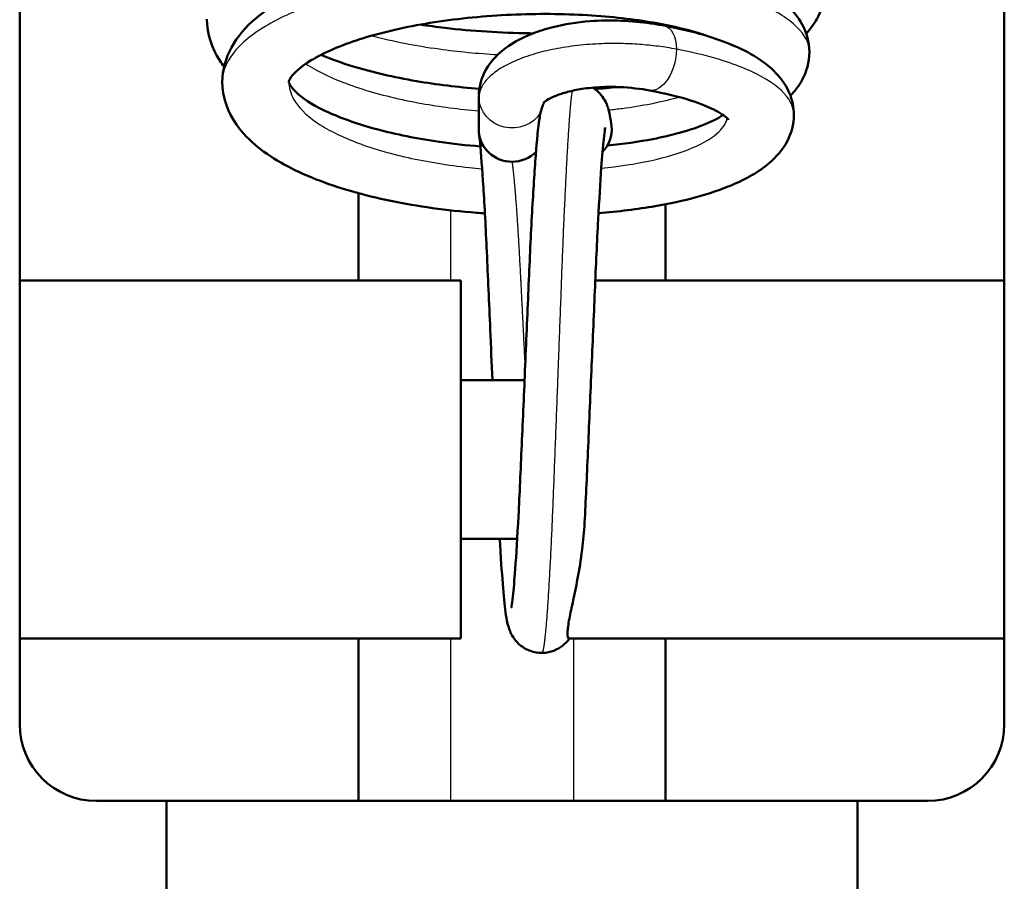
# Model space of a CAD drawing. Header units: millimetres. Extents: x 247 to 1050, y 34 to 1073.
# Tile 9 of 58: x 326 to 345, y 98 to 115. Entities that reach past the tile are written whole.
import ezdxf

# ---------------------------------------------------------------- set-up
doc = ezdxf.new("R2010")
doc.units = ezdxf.units.MM
doc.header["$LTSCALE"] = 0.75
doc.layers.add('Visible', color=7, linetype='Continuous', lineweight=50)
doc.layers.add('Visible Narrow', color=7, linetype='Continuous', lineweight=25)

msp = doc.modelspace()

# ---------------------------------------------------------------- linework, layer by layer
at = {"layer": 'Visible'}
for p, q in [((325.552, 100.994, 38.834), (325.552, 184.167, 38.834)), ((344.802, 100.994, 38.834), (344.802, 184.167, 38.834)), ((334.528, 113.273, 32.522), (334.528, 112.615, 30.634)), ((325.552, 109.669, 32.884), (334.177, 109.669, 32.884)), ((336.806, 109.669, 32.884), (344.802, 109.669, 32.884)), ((334.177, 107.719, 32.884), (335.423, 107.719, 32.884)), ((334.177, 104.619, 32.884), (335.279, 104.619, 32.884)), ((325.552, 102.669, 32.884), (334.177, 102.669, 32.884)), ((336.292, 102.669, 32.884), (344.802, 102.669, 32.884)), ((328.425, 99.494, 38.834), (327.052, 99.494, 38.834)), ((328.425, 99.494, 38.834), (328.425, 76.647, 38.834)), ((341.93, 76.647, 38.834), (341.93, 99.494, 38.834)), ((341.93, 99.494, 38.834), (343.302, 99.494, 38.834))]:
    msp.add_line(p, q, dxfattribs=at)
at = {"layer": 'Visible', "extrusion": (-0.012453, -0.28878, -0.957314)}
for start, end in [(174.3338, 177.636), (87.636, 174.3338), (41.572, 87.636)]:
    msp.add_arc((330.015, -112.677, -66.013), 0.65, start, end, dxfattribs=at)
at = {"layer": 'Visible', "extrusion": (0.012453, 0.28878, 0.957314)}
msp.add_arc((-331.313, -112.731, 66.029), 0.65, 138.7019, 188.8631, dxfattribs=at)
at = {"layer": 'Visible', "extrusion": (-1, 0, 0)}
msp.add_arc((-106.169, 32.884, -334.177), 3.5, 0, 180, dxfattribs=at)
at = {"layer": 'Visible', "extrusion": (0, 0, -1)}
for centre, start, end in [((-327.052, 100.994, -38.834), 270, 0), ((-343.302, 100.994, -38.834), 180, 270)]:
    msp.add_arc(centre, 1.5, start, end, dxfattribs=at)
at = {"layer": 'Visible', "extrusion": (0, 1, 0)}
msp.add_arc((-335.177, 32.884, 99.494), 9, 41.3847, 138.6153, dxfattribs=at)
at = {"layer": 'Visible'}
for points, knots in [([(329.514, 113.551, 30.351), (329.514, 113.786, 30.655), (329.58, 114.021, 30.962), (329.808, 114.439, 31.59), (329.973, 114.626, 31.916), (330.444, 115.026, 32.67), (330.789, 115.223, 33.095), (331.661, 115.594, 33.9), (332.223, 115.762, 34.271), (333.398, 116.005, 34.777), (334.02, 116.089, 34.932), (335.243, 116.178, 35.033), (335.859, 116.188, 34.989), (337.027, 116.142, 34.719), (337.593, 116.085, 34.492), (338.62, 115.914, 33.887), (339.091, 115.796, 33.5), (339.911, 115.498, 32.605), (340.262, 115.316, 32.081), (340.658, 114.958, 31.305), (340.769, 114.827, 31.056), (340.938, 114.514, 30.554), (340.992, 114.323, 30.299), (340.992, 114.133, 30.046)], [0, 0, 0, 0, 0.115064, 0.115064, 0.236496, 0.236496, 0.407641, 0.407641, 0.60962, 0.60962, 0.798219, 0.798219, 0.978756, 0.978756, 1.15794, 1.15794, 1.340041, 1.340041, 1.532703, 1.532703, 1.622581, 1.622581, 1.717386, 1.717386, 1.717386, 1.717386]), ([(341.294, 115.36, 29.617), (341.294, 115.155, 29.335), (341.234, 114.951, 29.05), (341.079, 114.677, 28.591), (341.008, 114.583, 28.418), (340.929, 114.498, 28.244)], [0, 0, 0, 0, 0.1044412, 0.1044412, 0.1669764, 0.1669764, 0.1669764, 0.1669764]), ([(329.548, 113.851, 28.573), (329.519, 113.889, 28.637), (329.492, 113.928, 28.7), (329.309, 114.206, 29.149), (329.212, 114.49, 29.54), (329.212, 114.778, 29.922)], [1.5968429, 1.5968429, 1.5968429, 1.5968429, 1.6206815, 1.6206815, 1.7643228, 1.7643228, 1.7643228, 1.7643228]), ([(339.018, 114.441, 33.104), (338.933, 114.471, 33.223), (338.842, 114.5, 33.337), (338.455, 114.613, 33.774), (338.108, 114.687, 34.062), (337.318, 114.806, 34.545), (336.86, 114.849, 34.736), (335.898, 114.887, 34.977), (335.382, 114.881, 35.025), (334.371, 114.816, 34.963), (333.863, 114.757, 34.851), (332.934, 114.591, 34.481), (332.5, 114.484, 34.221), (331.776, 114.243, 33.592), (331.471, 114.106, 33.219), (331.051, 113.851, 32.429), (330.92, 113.729, 32.005), (330.811, 113.579, 31.172), (330.814, 113.559, 30.759), (330.814, 113.552, 30.351)], [0.323519, 0.323519, 0.323519, 0.323519, 0.368017, 0.368017, 0.501947, 0.501947, 0.647997, 0.647997, 0.799561, 0.799561, 0.952433, 0.952433, 1.103537, 1.103537, 1.249087, 1.249087, 1.382582, 1.382582, 1.505122, 1.505122, 1.505122, 1.505122]), ([(334.528, 113.29, 32.517), (334.533, 113.46, 32.715), (334.583, 113.644, 32.904), (334.754, 113.939, 33.26), (334.861, 114.057, 33.434), (335.149, 114.295, 33.824), (335.349, 114.407, 34.041), (335.705, 114.545, 34.314), (335.838, 114.587, 34.398), (336.201, 114.678, 34.572), (336.45, 114.718, 34.641), (336.902, 114.752, 34.673), (337.108, 114.755, 34.654), (337.509, 114.74, 34.562), (337.707, 114.721, 34.488), (337.98, 114.682, 34.35), (338.066, 114.667, 34.3), (338.15, 114.652, 34.248)], [0, 0, 0, 0, 0.0782039, 0.0782039, 0.1478271, 0.1478271, 0.2403918, 0.2403918, 0.2886664, 0.2886664, 0.3641262, 0.3641262, 0.4248529, 0.4248529, 0.4874908, 0.4874908, 0.5174982, 0.5174982, 0.5174982, 0.5174982]), ([(333.387, 114.672, 24.597), (333.545, 114.647, 24.544), (333.705, 114.626, 24.498), (334.4, 114.544, 24.337), (334.961, 114.508, 24.296), (335.536, 114.5, 24.341), (335.562, 114.5, 24.343), (335.588, 114.5, 24.346)], [0.6458865, 0.6458865, 0.6458865, 0.6458865, 0.6961731, 0.6961731, 0.8611662, 0.8611662, 0.8690038, 0.8690038, 0.8690038, 0.8690038]), ([(338.152, 114.651, 34.246), (338.641, 114.56, 33.929), (339.079, 114.438, 33.531), (339.829, 114.13, 32.633), (340.148, 113.943, 32.115), (340.47, 113.574, 31.419), (340.545, 113.461, 31.231), (340.656, 113.203, 30.853), (340.689, 113.054, 30.662), (340.689, 112.906, 30.473)], [0.0002981, 0.0002981, 0.0002981, 0.0002981, 0.1772431, 0.1772431, 0.3634038, 0.3634038, 0.432485, 0.432485, 0.5046088, 0.5046088, 0.5046088, 0.5046088]), ([(331.444, 114.08, 26.659), (331.632, 114, 26.436), (331.844, 113.923, 26.232), (332.442, 113.74, 25.761), (332.865, 113.642, 25.525), (333.701, 113.5, 25.209), (334.118, 113.449, 25.11), (334.539, 113.416, 25.065)], [0.3552993, 0.3552993, 0.3552993, 0.3552993, 0.445405, 0.445405, 0.5901011, 0.5901011, 0.7170592, 0.7170592, 0.7170592, 0.7170592]), ([(340.992, 114.133, 30.046), (340.992, 113.938, 29.787), (340.936, 113.745, 29.525), (340.784, 113.47, 29.081), (340.708, 113.37, 28.899), (340.621, 113.28, 28.717)], [0, 0, 0, 0, 0.0971712, 0.0971712, 0.1630961, 0.1630961, 0.1630961, 0.1630961]), ([(334.647, 110.98, 25.761), (334.591, 110.983, 25.764), (334.536, 110.988, 25.769), (333.904, 111.038, 25.83), (333.333, 111.117, 25.977), (332.276, 111.335, 26.426), (331.779, 111.477, 26.737), (330.901, 111.822, 27.485), (330.515, 112.029, 27.936), (330.047, 112.408, 28.661), (329.906, 112.553, 28.922), (329.622, 112.958, 29.57), (329.514, 113.253, 29.965), (329.514, 113.551, 30.351)], [0.8739406, 0.8739406, 0.8739406, 0.8739406, 0.8907646, 0.8907646, 1.0648436, 1.0648436, 1.241457, 1.241457, 1.4260073, 1.4260073, 1.5242111, 1.5242111, 1.6705385, 1.6705385, 1.6705385, 1.6705385]), ([(330.814, 113.552, 30.351), (330.814, 113.547, 30.099), (330.814, 113.541, 29.846), (330.841, 113.48, 29.217), (330.893, 113.401, 28.838), (331.133, 113.197, 28.08), (331.339, 113.068, 27.699), (331.859, 112.832, 27.035), (332.18, 112.72, 26.742), (332.906, 112.525, 26.258), (333.324, 112.441, 26.066), (334.017, 112.341, 25.862), (334.286, 112.311, 25.809), (334.559, 112.289, 25.778)], [0, 0, 0, 0, 0.0755543, 0.0755543, 0.1900266, 0.1900266, 0.3216612, 0.3216612, 0.4529005, 0.4529005, 0.5899181, 0.5899181, 0.6718076, 0.6718076, 0.6718076, 0.6718076]), ([(337.868, 113.383, 34.28), (337.693, 113.415, 34.418), (337.493, 113.44, 34.534), (337.185, 113.453, 34.631), (337.088, 113.454, 34.652), (336.854, 113.448, 34.671), (336.713, 113.437, 34.656), (336.481, 113.404, 34.582), (336.383, 113.385, 34.53), (336.21, 113.342, 34.403), (336.133, 113.317, 34.326), (335.995, 113.265, 34.143), (335.937, 113.237, 34.033), (335.843, 113.184, 33.784), (335.813, 113.159, 33.641), (335.794, 113.142, 33.43), (335.792, 113.139, 33.364), (335.792, 113.139, 33.298)], [0, 0, 0, 0, 0.0674927, 0.0674927, 0.0970009, 0.0970009, 0.137864, 0.137864, 0.1707878, 0.1707878, 0.2036143, 0.2036143, 0.2411462, 0.2411462, 0.2849344, 0.2849344, 0.3047104, 0.3047104, 0.3047104, 0.3047104]), ([(336.756, 113.438, 32.116), (336.777, 113.425, 32.105), (336.798, 113.411, 32.093), (336.87, 113.354, 32.046), (336.915, 113.305, 32.004), (336.979, 113.216, 31.907), (337, 113.176, 31.852), (337.034, 113.103, 31.73), (337.046, 113.07, 31.661), (337.072, 112.989, 31.464), (337.081, 112.946, 31.334), (337.103, 112.833, 31), (337.114, 112.762, 30.796), (337.123, 112.681, 30.597)], [0.0385548, 0.0385548, 0.0385548, 0.0385548, 0.0467749, 0.0467749, 0.0696571, 0.0696571, 0.0905739, 0.0905739, 0.1136068, 0.1136068, 0.1548112, 0.1548112, 0.219477, 0.219477, 0.219477, 0.219477]), ([(339.411, 112.81, 31.334), (339.411, 112.81, 31.448), (339.408, 112.816, 31.562), (339.371, 112.855, 32.02), (339.289, 112.922, 32.361), (339.035, 113.056, 32.974), (338.866, 113.126, 33.256), (338.439, 113.262, 33.8), (338.167, 113.329, 34.06), (337.868, 113.383, 34.279)], [0.0862854, 0.0862854, 0.0862854, 0.0862854, 0.120493, 0.120493, 0.2246148, 0.2246148, 0.3236504, 0.3236504, 0.4361235, 0.4361235, 0.4361235, 0.4361235]), ([(335.164, 103.266, 33.1), (335.164, 103.266, 33.223), (335.167, 103.278, 33.346), (335.177, 103.337, 33.702), (335.185, 103.405, 33.933), (335.209, 103.626, 34.501), (335.224, 103.807, 34.831), (335.261, 104.31, 35.541), (335.283, 104.667, 35.905), (335.326, 105.483, 36.515), (335.346, 105.958, 36.761), (335.39, 106.953, 37.088), (335.413, 107.485, 37.172), (335.459, 108.545, 37.168), (335.482, 109.085, 37.076), (335.524, 110.095, 36.73), (335.547, 110.577, 36.471), (335.594, 111.43, 35.82), (335.618, 111.81, 35.416), (335.664, 112.42, 34.517), (335.684, 112.651, 34.011), (335.728, 112.915, 33.257), (335.738, 112.984, 33.008), (335.782, 113.095, 32.784)], [0.127118, 0.127118, 0.127118, 0.127118, 0.163898, 0.163898, 0.235391, 0.235391, 0.346918, 0.346918, 0.496474, 0.496474, 0.65295, 0.65295, 0.810767, 0.810767, 0.971098, 0.971098, 1.131269, 1.131269, 1.293455, 1.293455, 1.457485, 1.457485, 1.533744, 1.533744, 1.533744, 1.533744]), ([(335.808, 113.154, 32.684), (335.806, 113.15, 32.706), (335.803, 113.145, 32.727), (335.799, 113.135, 32.753), (335.797, 113.132, 32.762), (335.794, 113.125, 32.773), (335.793, 113.122, 32.777), (335.791, 113.117, 32.782), (335.789, 113.114, 32.784), (335.787, 113.108, 32.786), (335.786, 113.106, 32.786), (335.784, 113.101, 32.786), (335.783, 113.098, 32.785), (335.782, 113.095, 32.784), (335.782, 113.095, 32.784), (335.782, 113.095, 32.784)], [0.01411922, 0.01411922, 0.01411922, 0.01411922, 0.02068669, 0.02068669, 0.02438173, 0.02438173, 0.02627194, 0.02627194, 0.02771848, 0.02771848, 0.02890486, 0.02890486, 0.03015611, 0.03015611, 0.03019981, 0.03019981, 0.03019981, 0.03019981]), ([(340.689, 112.906, 30.473), (340.689, 112.722, 30.24), (340.639, 112.541, 30.003), (340.469, 112.223, 29.51), (340.349, 112.086, 29.25), (340.005, 111.79, 28.606), (339.754, 111.65, 28.221), (339.051, 111.356, 27.367), (338.544, 111.219, 26.917), (337.631, 111.062, 26.362), (337.257, 111.017, 26.188), (336.87, 110.986, 26.055)], [0, 0, 0, 0, 0.0888879, 0.0888879, 0.1831804, 0.1831804, 0.3252745, 0.3252745, 0.5266523, 0.5266523, 0.6491555, 0.6491555, 0.6491555, 0.6491555]), ([(337.044, 112.306, 26.169), (337.36, 112.338, 26.313), (337.659, 112.381, 26.492), (338.305, 112.506, 26.99), (338.636, 112.599, 27.345), (339.069, 112.768, 28.035), (339.213, 112.844, 28.358), (339.302, 112.905, 28.695)], [0.9257358, 0.9257358, 0.9257358, 0.9257358, 1.0294794, 1.0294794, 1.1733713, 1.1733713, 1.2789626, 1.2789626, 1.2789626, 1.2789626]), ([(337.002, 112.658, 33.1), (337.002, 112.658, 33.224), (336.999, 112.645, 33.348), (336.989, 112.586, 33.707), (336.98, 112.519, 33.939), (336.956, 112.294, 34.526), (336.94, 112.099, 34.872), (336.904, 111.586, 35.574), (336.883, 111.24, 35.922), (336.84, 110.435, 36.521), (336.818, 109.958, 36.769), (336.776, 108.96, 37.094), (336.753, 108.426, 37.177), (336.707, 107.365, 37.169), (336.684, 106.824, 37.076), (336.64, 105.824, 36.729), (336.619, 105.351, 36.476), (336.597, 104.934, 36.159)], [0.127145, 0.127145, 0.127145, 0.127145, 0.164357, 0.164357, 0.236139, 0.236139, 0.353271, 0.353271, 0.497339, 0.497339, 0.654563, 0.654563, 0.812585, 0.812585, 0.973144, 0.973144, 1.130432, 1.130432, 1.130432, 1.130432]), ([(334.794, 107.719, 27.328), (334.78, 108.05, 27.314), (334.766, 108.382, 27.332), (334.729, 109.233, 27.468), (334.706, 109.754, 27.639), (334.664, 110.693, 28.137), (334.641, 111.126, 28.466), (334.595, 111.847, 29.235), (334.573, 112.148, 29.683), (334.545, 112.431, 30.324), (334.538, 112.492, 30.488), (334.532, 112.542, 30.656)], [0.8043674, 0.8043674, 0.8043674, 0.8043674, 0.9030087, 0.9030087, 1.0632077, 1.0632077, 1.2221565, 1.2221565, 1.3797873, 1.3797873, 1.4323081, 1.4323081, 1.4323081, 1.4323081]), ([(336.597, 104.934, 36.159), (336.588, 104.758, 36.093), (336.571, 104.582, 36.01), (336.498, 104.003, 35.673), (336.424, 103.65, 35.358), (336.335, 103.235, 34.806), (336.309, 103.118, 34.614), (336.282, 102.964, 34.297), (336.275, 102.916, 34.18), (336.265, 102.83, 33.942), (336.263, 102.794, 33.82), (336.264, 102.712, 33.477), (336.272, 102.681, 33.253), (336.286, 102.67, 32.98), (336.289, 102.669, 32.932), (336.292, 102.669, 32.884)], [0.1055555, 0.1055555, 0.1055555, 0.1055555, 0.1282081, 0.1282081, 0.1808029, 0.1808029, 0.2060235, 0.2060235, 0.2201599, 0.2201599, 0.2343066, 0.2343066, 0.2594608, 0.2594608, 0.2648097, 0.2648097, 0.2648097, 0.2648097]), ([(335.759, 102.387, 32.246), (335.685, 102.388, 32.222), (335.61, 102.401, 32.198), (335.472, 102.449, 32.145), (335.407, 102.486, 32.116), (335.298, 102.571, 32.045), (335.253, 102.62, 32.003), (335.189, 102.709, 31.906), (335.167, 102.749, 31.851), (335.133, 102.822, 31.728), (335.122, 102.854, 31.658), (335.095, 102.936, 31.46), (335.086, 102.979, 31.329), (335.05, 103.157, 30.805), (335.033, 103.307, 30.415), (334.998, 103.697, 29.666), (334.98, 103.944, 29.307), (334.953, 104.352, 28.85), (334.946, 104.482, 28.72), (334.938, 104.619, 28.597)], [0, 0, 0, 0, 0.02336, 0.02336, 0.046817, 0.046817, 0.0697935, 0.0697935, 0.0907775, 0.0907775, 0.1139028, 0.1139028, 0.1554444, 0.1554444, 0.2801491, 0.2801491, 0.4090326, 0.4090326, 0.4639611, 0.4639611, 0.4639611, 0.4639611]), ([(336.301, 102.669, 32.544), (336.274, 102.631, 32.502), (336.24, 102.592, 32.466), (336.154, 102.515, 32.401), (336.101, 102.479, 32.372), (335.979, 102.421, 32.32), (335.909, 102.401, 32.295), (335.812, 102.389, 32.263), (335.786, 102.387, 32.255), (335.759, 102.387, 32.246)], [0.00248826, 0.00248826, 0.00248826, 0.00248826, 0.02117286, 0.02117286, 0.0419593, 0.0419593, 0.06455924, 0.06455924, 0.07281903, 0.07281903, 0.07281903, 0.07281903])]:
    msp.add_open_spline(points, degree=3, knots=knots, dxfattribs=at)
for points in [[(338.007, 114.677, 25.188), (338.027, 114.68, 25.201), (338.047, 114.684, 25.214), (338.067, 114.687, 25.228)], [(336.798, 113.41, 25.332), (336.949, 113.421, 25.386), (337.097, 113.435, 25.448), (337.242, 113.451, 25.516)], [(332.177, 109.669, -39.66), (332.177, 110.234, -39.41), (332.177, 110.803, -39.17), (332.177, 111.375, -38.941)], [(338.177, 111.158, -39.027), (338.177, 110.658, -39.227), (338.177, 110.162, -39.435), (338.177, 109.669, -39.651)], [(332.177, 99.494, -45.438), (332.177, 100.53, -44.716), (332.177, 101.589, -44.021), (332.177, 102.669, -43.357)], [(338.177, 102.669, -43.351), (338.177, 101.592, -44.016), (338.177, 100.533, -44.713), (338.177, 99.494, -45.437)]]:
    msp.add_open_spline(points, degree=3, dxfattribs=at)
at = {"layer": 'Visible Narrow'}
msp.add_line((334.529, 113.237, 32.533), (334.529, 112.579, 30.645), dxfattribs=at)
at = {"layer": 'Visible Narrow', "extrusion": (0.809017, -0.19339, -0.55506)}
msp.add_arc((189.478, 196.261, 232.387), 0.65, 358.4299, 66.7006, dxfattribs=at)
at = {"layer": 'Visible Narrow', "extrusion": (0.809017, -0.193388, -0.555061)}
msp.add_arc((189.477, 196.261, 232.387), 0.65, 66.7002, 178.2165, dxfattribs=at)
at = {"layer": 'Visible Narrow', "extrusion": (-0.012453, -0.28878, -0.957314)}
for start, end in [(177.636, 179.1917), (174.3338, 177.636), (28.3745, 174.3338)]:
    msp.add_arc((329.986, -112.761, -68.011), 0.65, start, end, dxfattribs=at)
at = {"layer": 'Visible Narrow'}
for points, knots in [([(340.992, 114.133, 30.046), (340.992, 114.194, 30.243), (340.981, 114.255, 30.44), (340.959, 114.315, 30.636), (340.898, 114.483, 31.178), (340.754, 114.647, 31.711), (340.532, 114.8, 32.212), (340.31, 114.953, 32.714), (340.01, 115.096, 33.183), (339.646, 115.22, 33.602), (339.283, 115.344, 34.02), (338.855, 115.45, 34.386), (338.381, 115.533, 34.686), (337.908, 115.616, 34.986), (337.389, 115.676, 35.22), (336.847, 115.709, 35.377), (336.306, 115.742, 35.534), (335.741, 115.749, 35.615), (335.177, 115.728, 35.617), (334.614, 115.708, 35.62), (334.052, 115.66, 35.543), (333.516, 115.585, 35.391), (332.979, 115.511, 35.24), (332.469, 115.41, 35.013), (332.005, 115.287, 34.722), (331.542, 115.164, 34.431), (331.125, 115.019, 34.075), (330.774, 114.857, 33.671), (330.423, 114.694, 33.266), (330.137, 114.515, 32.814), (329.928, 114.326, 32.332), (329.719, 114.136, 31.85), (329.587, 113.937, 31.34), (329.537, 113.735, 30.823), (329.522, 113.674, 30.666), (329.514, 113.613, 30.509), (329.514, 113.551, 30.351)], [0.70811732, 0.70811732, 0.70811732, 0.70811732, 0.7109375, 0.7109375, 0.7109375, 0.71875, 0.71875, 0.71875, 0.7265625, 0.7265625, 0.7265625, 0.734375, 0.734375, 0.734375, 0.7421875, 0.7421875, 0.7421875, 0.75, 0.75, 0.75, 0.7578125, 0.7578125, 0.7578125, 0.765625, 0.765625, 0.765625, 0.7734375, 0.7734375, 0.7734375, 0.78125, 0.78125, 0.78125, 0.7890625, 0.7890625, 0.7890625, 0.7914365, 0.7914365, 0.7914365, 0.7914365]), ([(332.432, 114.454, 25.66), (332.436, 114.453, 25.658), (332.44, 114.452, 25.655), (332.444, 114.451, 25.653), (332.848, 114.345, 25.41), (333.291, 114.258, 25.224), (333.753, 114.195, 25.103), (334.127, 114.143, 25.005), (334.513, 114.106, 24.949), (334.901, 114.085, 24.938)], [0.48429938, 0.48429938, 0.48429938, 0.48429938, 0.484375, 0.484375, 0.484375, 0.4921875, 0.4921875, 0.4921875, 0.49850058, 0.49850058, 0.49850058, 0.49850058]), ([(338.391, 114.191, 34.759), (338.272, 114.212, 34.84), (338.155, 114.231, 34.912), (338.035, 114.247, 34.975), (337.916, 114.262, 35.038), (337.794, 114.274, 35.091), (337.672, 114.283, 35.135), (337.55, 114.292, 35.179), (337.427, 114.298, 35.214), (337.304, 114.3, 35.238), (337.18, 114.303, 35.263), (337.057, 114.301, 35.277), (336.935, 114.297, 35.281), (336.772, 114.291, 35.287), (336.612, 114.279, 35.274), (336.457, 114.261, 35.245), (336.303, 114.244, 35.215), (336.154, 114.221, 35.169), (336.015, 114.193, 35.108), (335.875, 114.166, 35.047), (335.744, 114.134, 34.972), (335.624, 114.099, 34.886), (335.479, 114.056, 34.783), (335.349, 114.009, 34.664), (335.233, 113.959, 34.532), (335.117, 113.908, 34.401), (335.016, 113.854, 34.258), (334.929, 113.798, 34.105), (334.842, 113.741, 33.952), (334.769, 113.682, 33.791), (334.709, 113.621, 33.621), (334.65, 113.56, 33.452), (334.605, 113.497, 33.276), (334.575, 113.433, 33.094), (334.545, 113.369, 32.912), (334.53, 113.304, 32.725), (334.529, 113.237, 32.533)], [0, 0, 0, 0, 0.0625, 0.0625, 0.0625, 0.125, 0.125, 0.125, 0.1875, 0.1875, 0.1875, 0.25, 0.25, 0.25, 0.333333, 0.333333, 0.333333, 0.416667, 0.416667, 0.416667, 0.5, 0.5, 0.5, 0.6, 0.6, 0.6, 0.7, 0.7, 0.7, 0.8, 0.8, 0.8, 0.9, 0.9, 0.9, 1, 1, 1, 1]), ([(340.689, 112.906, 30.473), (340.689, 112.91, 30.489), (340.689, 112.915, 30.504), (340.689, 112.92, 30.519), (340.685, 113.079, 31.037), (340.6, 113.237, 31.553), (340.438, 113.387, 32.046), (340.277, 113.537, 32.539), (340.04, 113.68, 33.009), (339.737, 113.807, 33.436), (339.434, 113.934, 33.863), (339.065, 114.046, 34.247), (338.647, 114.138, 34.572), (338.564, 114.156, 34.637), (338.478, 114.174, 34.699), (338.391, 114.191, 34.759)], [0.87476982, 0.87476982, 0.87476982, 0.87476982, 0.875, 0.875, 0.875, 0.8828125, 0.8828125, 0.8828125, 0.890625, 0.890625, 0.890625, 0.8984375, 0.8984375, 0.8984375, 0.89999987, 0.89999987, 0.89999987, 0.89999987]), ([(331.145, 113.904, 27.744), (331.201, 113.868, 27.656), (331.26, 113.833, 27.569), (331.322, 113.798, 27.485), (331.579, 113.656, 27.136), (331.891, 113.525, 26.825), (332.245, 113.413, 26.563), (332.599, 113.3, 26.301), (332.994, 113.205, 26.089), (333.414, 113.13, 25.937), (333.771, 113.066, 25.807), (334.147, 113.018, 25.72), (334.528, 112.985, 25.678)], [0.6387329, 0.6387329, 0.6387329, 0.6387329, 0.640625, 0.640625, 0.640625, 0.6484375, 0.6484375, 0.6484375, 0.65625, 0.65625, 0.65625, 0.66290346, 0.66290346, 0.66290346, 0.66290346]), ([(330.814, 113.552, 30.351), (330.814, 113.439, 30.07), (330.846, 113.326, 29.79), (330.908, 113.216, 29.517), (330.996, 113.059, 29.128), (331.145, 112.907, 28.753), (331.35, 112.765, 28.407), (331.555, 112.622, 28.061), (331.816, 112.491, 27.744), (332.119, 112.374, 27.471), (332.423, 112.257, 27.197), (332.77, 112.155, 26.966), (333.145, 112.072, 26.788), (333.521, 111.988, 26.611), (333.925, 111.923, 26.486), (334.339, 111.878, 26.419), (334.424, 111.869, 26.406), (334.508, 111.861, 26.394), (334.594, 111.854, 26.386)], [0.79136921, 0.79136921, 0.79136921, 0.79136921, 0.796875, 0.796875, 0.796875, 0.8046875, 0.8046875, 0.8046875, 0.8125, 0.8125, 0.8125, 0.8203125, 0.8203125, 0.8203125, 0.828125, 0.828125, 0.828125, 0.8297146, 0.8297146, 0.8297146, 0.8297146]), ([(337.067, 113.002, 26.085), (337.156, 113.012, 26.125), (337.244, 113.022, 26.169), (337.33, 113.033, 26.215), (337.723, 113.085, 26.425), (338.084, 113.156, 26.69), (338.396, 113.242, 26.998), (338.412, 113.246, 27.014), (338.428, 113.25, 27.03), (338.444, 113.255, 27.046)], [0.677973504, 0.677973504, 0.677973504, 0.677973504, 0.6796875, 0.6796875, 0.6796875, 0.6875, 0.6875, 0.6875, 0.687897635, 0.687897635, 0.687897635, 0.687897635]), ([(336.924, 111.863, 26.764), (337.267, 111.898, 26.92), (337.588, 111.948, 27.119), (337.876, 112.01, 27.353), (338.196, 112.08, 27.614), (338.476, 112.164, 27.918), (338.703, 112.26, 28.254), (338.93, 112.355, 28.59), (339.106, 112.462, 28.958), (339.221, 112.574, 29.341), (339.311, 112.66, 29.638), (339.366, 112.75, 29.944), (339.383, 112.841, 30.252)], [0.84451612, 0.84451612, 0.84451612, 0.84451612, 0.8515625, 0.8515625, 0.8515625, 0.859375, 0.859375, 0.859375, 0.8671875, 0.8671875, 0.8671875, 0.87324683, 0.87324683, 0.87324683, 0.87324683])]:
    msp.add_open_spline(points, degree=3, knots=knots, dxfattribs=at)
for points in [[(338.881, 114.481, 26.658), (338.884, 114.482, 26.661), (338.886, 114.483, 26.664), (338.889, 114.484, 26.667)], [(333.977, 111.041, -37.139), (333.977, 110.582, -37.319), (333.977, 110.125, -37.504), (333.977, 109.669, -37.697)], [(333.977, 102.669, -41.244), (333.977, 101.599, -41.877), (333.977, 100.54, -42.547), (333.977, 99.494, -43.249)], [(336.377, 102.669, -41.244), (336.377, 101.599, -41.877), (336.377, 100.54, -42.547), (336.377, 99.494, -43.249)]]:
    msp.add_open_spline(points, degree=3, dxfattribs=at)
for points, weights, knots in [([(335.759, 102.387, 32.246), (335.795, 102.387, 33.176), (335.827, 102.689, 34.055), (335.909, 103.438, 36.239), (335.99, 105.512, 37.254), (336.071, 107.586, 38.268), (336.152, 109.77, 37.52), (336.234, 111.954, 36.771), (336.315, 112.969, 34.697), (336.336, 113.235, 34.154), (336.359, 113.378, 33.566)], [0.962875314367, 0.967906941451, 1, 0.923879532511, 1, 0.923879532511, 1, 0.923879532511, 1, 0.978887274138, 0.969486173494], [0.4472989, 0.4472989, 0.4472989, 0.5, 0.5, 0.625, 0.625, 0.75, 0.75, 0.875, 0.875, 0.9096699, 0.9096699, 0.9096699]), ([(335.177, 111.99, 30.814), (335.259, 111.397, 29.145), (335.34, 109.797, 28.385), (335.385, 108.917, 27.966), (335.433, 107.943, 27.971)], [1, 0.923879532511, 1, 0.956632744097, 0.962679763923], [0, 0, 0, 0.125, 0.125, 0.1962148, 0.1962148, 0.1962148])]:
    msp.add_rational_spline(points, weights, degree=2, knots=knots, dxfattribs=at)

doc.saveas('drawing.dxf')
